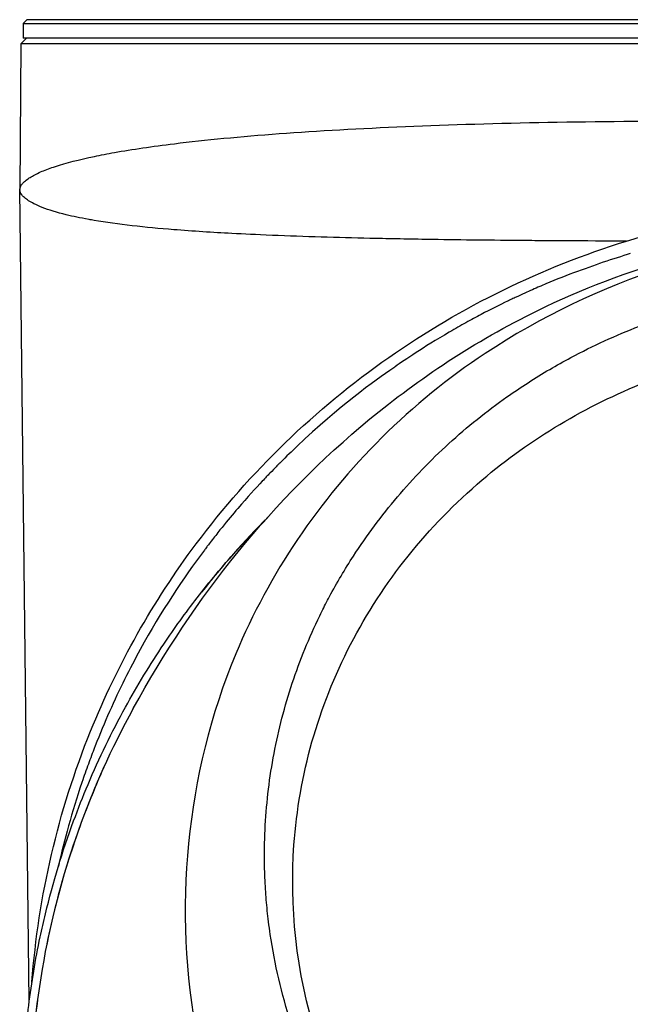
# Model space of a CAD drawing. Header units: millimetres. Extents: x 0 to 4378, y 0 to 2376.
# Tile 179 of 211: x 2252 to 2285, y 1573 to 1626. Entities that reach past the tile are written whole.
import ezdxf

# ---------------------------------------------------------------- set-up
doc = ezdxf.new("R2010")
doc.units = ezdxf.units.MM
doc.header["$LTSCALE"] = 0.2

# ---------------------------------------------------------------- blocks, each defined once
blk = doc.blocks.new('Blk$A25K1-2P24H')
for p, q in [((-45.2, 1038.85), (-45.4, 1038.65)), ((-45.4, 1038.65), (45.4, 1038.65)), ((-45.4, 1038.65), (-45.4, 1037.85)), ((45.2, 1038.85), (-45.2, 1038.85)), ((-45.514, 1037.55), (-45.583, 1029.65)), ((-0.5, 1037.55), (-45.514, 1037.55)), ((45.4, 1037.85), (-45.4, 1037.85)), ((-45.068, 985.688), (-45.583, 1029.65)), ((-15.28, 1023.641), (-15.281, 1023.636)), ((-13.63, 1021.591), (-13.629, 1021.592)), ((-31.163, 1001.84), (-31.161, 1001.848)), ((-31.222, 1001.634), (-31.221, 1001.634)), ((-35.971, 997.532), (-35.972, 997.532)), ((-35.962, 997.587), (-35.961, 997.587)), ((-35.919, 997.799), (-35.92, 997.799)), ((-36.018, 997.287), (-36.017, 997.287)), ((-32.217, 991.019), (-32.217, 991.018))]:
    blk.add_line(p, q)
for centre, radius, start, end in [((0, 979.85), 45.4, 135.1007, 141.9227), ((-32.043, 998.35), 2.5, 76.2513, 76.2742), ((-32.043, 998.35), 2.929, 76.1499, 76.1677), ((-32.043, 998.35), 1.6, 75.9204, 75.9579), ((-32.043, 998.35), 1.25, 75.3254, 75.3707), ((-32.043, 998.35), 4.535, 204.7293, 204.7576), ((-32.043, 998.35), 4.734, 208.2161, 208.2434), ((0, 979.85), 34, 161.254, 161.2553)]:
    blk.add_arc(centre, radius, start, end)
blk.add_ellipse((-31.203, 1001.631), major_axis=(-0.187, 0.071), ratio=0.99998, start_param=1.56661, end_param=1.570796)
for points in [[(-45.211, 1037.85), (-45.231, 1037.83), (-45.413, 1037.65), (-45.514, 1037.55)], [(-15.368, 1023.582), (-15.366, 1023.584), (-15.363, 1023.587), (-15.361, 1023.589)], [(-20.289, 1020.843), (-20.283, 1020.846), (-20.278, 1020.849), (-20.272, 1020.852)], [(-28.447, 1013.512), (-28.451, 1013.509), (-28.454, 1013.506), (-28.458, 1013.503)], [(-29.015, 1012.808), (-29.012, 1012.811), (-29.009, 1012.814), (-29.005, 1012.817)], [(-31.283, 1001.417), (-31.282, 1001.417), (-31.282, 1001.417), (-31.282, 1001.417)], [(-44.622, 985.763), (-44.85, 984.043), (-44.977, 982.318), (-45.005, 980.594)]]:
    blk.add_open_spline(points, degree=3)
for points, knots in [([(-45.583, 1029.65), (-45.575, 1029.672), (-45.565, 1029.701), (-45.555, 1029.734), (-45.553, 1029.74), (-45.551, 1029.746), (-45.549, 1029.753), (-45.54, 1029.781), (-45.53, 1029.815), (-45.52, 1029.846), (-45.515, 1029.861), (-45.51, 1029.875), (-45.505, 1029.885), (-45.504, 1029.888), (-45.502, 1029.891), (-45.501, 1029.893), (-45.499, 1029.896), (-45.497, 1029.898), (-45.496, 1029.901), (-45.494, 1029.903), (-45.492, 1029.906), (-45.49, 1029.908), (-45.487, 1029.913), (-45.483, 1029.917), (-45.48, 1029.922), (-45.478, 1029.924), (-45.476, 1029.926), (-45.474, 1029.928), (-45.461, 1029.942), (-45.447, 1029.958), (-45.433, 1029.974), (-45.41, 1029.999), (-45.386, 1030.027), (-45.36, 1030.052), (-45.308, 1030.102), (-45.248, 1030.152), (-45.18, 1030.201), (-45.174, 1030.206), (-45.167, 1030.211), (-45.161, 1030.215), (-45.1, 1030.258), (-45.034, 1030.302), (-44.962, 1030.345), (-44.795, 1030.444), (-44.597, 1030.543), (-44.368, 1030.64), (-44.154, 1030.73), (-43.913, 1030.819), (-43.646, 1030.906), (-43.067, 1031.095), (-42.364, 1031.277), (-41.541, 1031.449), (-41.198, 1031.521), (-40.833, 1031.591), (-40.448, 1031.66), (-39.492, 1031.83), (-38.409, 1031.989), (-37.209, 1032.137), (-35.532, 1032.342), (-33.629, 1032.523), (-31.53, 1032.679), (-29.435, 1032.834), (-27.147, 1032.964), (-24.706, 1033.067), (-22.27, 1033.17), (-19.678, 1033.246), (-16.985, 1033.295), (-14.295, 1033.344), (-11.497, 1033.366), (-8.65, 1033.373), (-5.798, 1033.379), (-2.898, 1033.372), (0, 1033.371), (2.905, 1033.37), (5.805, 1033.369), (8.65, 1033.361), (9.341, 1033.359), (10.029, 1033.357), (10.713, 1033.354), (12.849, 1033.345), (14.947, 1033.331), (16.986, 1033.294), (19.675, 1033.246), (22.263, 1033.17), (24.701, 1033.067), (27.143, 1032.963), (29.434, 1032.834), (31.53, 1032.679), (32.897, 1032.578), (34.182, 1032.465), (35.375, 1032.343), (36.013, 1032.277), (36.625, 1032.208), (37.209, 1032.137), (37.729, 1032.073), (38.227, 1032.007), (38.702, 1031.939), (39.722, 1031.792), (40.639, 1031.635), (41.444, 1031.468), (41.476, 1031.461), (41.509, 1031.454), (41.541, 1031.447), (42.313, 1031.284), (42.979, 1031.111), (43.538, 1030.929), (43.849, 1030.828), (44.126, 1030.726), (44.368, 1030.618), (44.583, 1030.523), (44.772, 1030.424), (44.932, 1030.323), (45.024, 1030.266), (45.106, 1030.213), (45.18, 1030.159), (45.281, 1030.085), (45.366, 1030.009), (45.433, 1029.933), (45.449, 1029.914), (45.465, 1029.895), (45.48, 1029.876), (45.48, 1029.875), (45.481, 1029.874), (45.481, 1029.874), (45.485, 1029.87), (45.488, 1029.866), (45.491, 1029.862), (45.492, 1029.86), (45.494, 1029.858), (45.496, 1029.856), (45.497, 1029.854), (45.499, 1029.852), (45.501, 1029.85), (45.508, 1029.842), (45.514, 1029.831), (45.52, 1029.819), (45.533, 1029.794), (45.544, 1029.762), (45.555, 1029.732), (45.565, 1029.701), (45.575, 1029.671), (45.583, 1029.65)], [0, 0, 0, 0, 0.003964, 0.003964, 0.003964, 0.004713, 0.004713, 0.004713, 0.007953, 0.007953, 0.007953, 0.009478, 0.009478, 0.009478, 0.009935, 0.009935, 0.009935, 0.010428, 0.010428, 0.010428, 0.01092, 0.01092, 0.01092, 0.011903, 0.011903, 0.011903, 0.012413, 0.012413, 0.012413, 0.01583, 0.01583, 0.01583, 0.021067, 0.021067, 0.021067, 0.031544, 0.031544, 0.031544, 0.032526, 0.032526, 0.032526, 0.041717, 0.041717, 0.041717, 0.062955, 0.062955, 0.062955, 0.082774, 0.082774, 0.082774, 0.125744, 0.125744, 0.125744, 0.143688, 0.143688, 0.143688, 0.188269, 0.188269, 0.188269, 0.25059, 0.25059, 0.25059, 0.312834, 0.312834, 0.312834, 0.374971, 0.374971, 0.374971, 0.437043, 0.437043, 0.437043, 0.49925, 0.49925, 0.49925, 0.561612, 0.561612, 0.561612, 0.576759, 0.576759, 0.576759, 0.624068, 0.624068, 0.624068, 0.686476, 0.686476, 0.686476, 0.749017, 0.749017, 0.749017, 0.7898, 0.7898, 0.7898, 0.811607, 0.811607, 0.811607, 0.830994, 0.830994, 0.830994, 0.872606, 0.872606, 0.872606, 0.874291, 0.874291, 0.874291, 0.914641, 0.914641, 0.914641, 0.937101, 0.937101, 0.937101, 0.957104, 0.957104, 0.957104, 0.968527, 0.968527, 0.968527, 0.984245, 0.984245, 0.984245, 0.988175, 0.988175, 0.988175, 0.988328, 0.988328, 0.988328, 0.989158, 0.989158, 0.989158, 0.98965, 0.98965, 0.98965, 0.990141, 0.990141, 0.990141, 0.99211, 0.99211, 0.99211, 0.996053, 0.996053, 0.996053, 1, 1, 1, 1]), ([(-12.739, 1026.86), (-12.873, 1026.86), (-13.011, 1026.86), (-13.152, 1026.861), (-13.293, 1026.861), (-13.479, 1026.862), (-13.561, 1026.862), (-14.718, 1026.866), (-15.772, 1026.871), (-16.728, 1026.878), (-16.845, 1026.879), (-16.959, 1026.879), (-17.073, 1026.88), (-17.491, 1026.883), (-17.895, 1026.886), (-18.328, 1026.89), (-19.98, 1026.903), (-21.617, 1026.921), (-23.224, 1026.946), (-23.745, 1026.955), (-24.273, 1026.964), (-24.782, 1026.973), (-25.319, 1026.983), (-25.835, 1026.994), (-26.306, 1027.004), (-28.038, 1027.042), (-29.82, 1027.091), (-31.585, 1027.16), (-31.69, 1027.164), (-31.794, 1027.168), (-31.898, 1027.173), (-32.831, 1027.211), (-33.415, 1027.238), (-34.094, 1027.274), (-35.145, 1027.329), (-36.207, 1027.395), (-37.245, 1027.478), (-38.78, 1027.602), (-40.265, 1027.763), (-41.557, 1027.981), (-41.648, 1027.996), (-41.738, 1028.012), (-41.826, 1028.028), (-42.102, 1028.077), (-42.286, 1028.114), (-42.485, 1028.155), (-42.683, 1028.196), (-42.874, 1028.239), (-43.058, 1028.284), (-43.559, 1028.406), (-44.009, 1028.543), (-44.37, 1028.686), (-44.537, 1028.752), (-44.686, 1028.819), (-44.816, 1028.885), (-45.021, 1028.99), (-45.196, 1029.103), (-45.323, 1029.214), (-45.354, 1029.242), (-45.384, 1029.27), (-45.411, 1029.298), (-45.424, 1029.312), (-45.437, 1029.326), (-45.449, 1029.34), (-45.455, 1029.348), (-45.467, 1029.361), (-45.475, 1029.372), (-45.5, 1029.405), (-45.515, 1029.43), (-45.523, 1029.446), (-45.526, 1029.451), (-45.527, 1029.454), (-45.529, 1029.458), (-45.53, 1029.462), (-45.532, 1029.467), (-45.535, 1029.478), (-45.542, 1029.499), (-45.556, 1029.554), (-45.564, 1029.584), (-45.572, 1029.614), (-45.578, 1029.636), (-45.583, 1029.65)], [0.0000023, 0.0000023, 0.0000023, 0.0000023, 0.0039063, 0.0039063, 0.0039063, 0.0078125, 0.0078125, 0.0078125, 0.0625, 0.0625, 0.0625, 0.0691677, 0.0691677, 0.0691677, 0.09375, 0.09375, 0.09375, 0.1875, 0.1875, 0.1875, 0.2179249, 0.2179249, 0.2179249, 0.25, 0.25, 0.25, 0.3680402, 0.3680402, 0.3680402, 0.375, 0.375, 0.375, 0.4375, 0.4375, 0.4375, 0.5342803, 0.5342803, 0.5342803, 0.677464, 0.677464, 0.677464, 0.6875, 0.6875, 0.6875, 0.71875, 0.71875, 0.71875, 0.75, 0.75, 0.75, 0.8353995, 0.8353995, 0.8353995, 0.875, 0.875, 0.875, 0.9375, 0.9375, 0.9375, 0.953125, 0.953125, 0.953125, 0.9609375, 0.9609375, 0.9609375, 0.9648438, 0.9648438, 0.9648438, 0.9765625, 0.9765625, 0.9765625, 0.9804688, 0.9804688, 0.9804688, 0.984375, 0.984375, 0.984375, 0.9921875, 0.9921875, 0.9921875, 1, 1, 1, 1]), ([(-12.739, 1026.86), (-10.529, 1027.543), (-8.473, 1028.188), (-4.739, 1029.149), (-3.122, 1029.462), (-1.267, 1029.606), (-1.01, 1029.621), (-0.662, 1029.634), (-0.572, 1029.637), (-0.404, 1029.642), (-0.327, 1029.643), (-0.25, 1029.645)], [0.000045, 0.000045, 0.000045, 0.000045, 0.694088, 0.694088, 1.351682, 1.351682, 1.457594, 1.457594, 1.494596, 1.494596, 1.526299, 1.526299, 1.526299, 1.526299]), ([(-39.44, 1001.547), (-36.091, 1007.634), (-31.914, 1012.869), (-23.966, 1019.418), (-21, 1021.41), (-15.187, 1024.255), (-12.661, 1025.237), (-8.518, 1026.371), (-7.016, 1026.702), (-3.722, 1027.204), (-1.853, 1027.367), (0.041, 1027.368)], [0, 0, 0, 0, 2.975946, 2.975946, 4.469782, 4.469782, 5.483644, 5.483644, 6.019057, 6.019057, 6.588479, 6.588479, 6.588479, 6.588479]), ([(-44.918, 986.745), (-44.57, 991.4), (-43.501, 995.985), (-40.285, 1003.937), (-38.364, 1007.346), (-33.109, 1014.373), (-29.587, 1017.777), (-21.667, 1023.316), (-17.315, 1025.444), (-12.739, 1026.86)], [0.325908, 0.325908, 0.325908, 0.325908, 1.729418, 1.729418, 2.897852, 2.897852, 4.354194, 4.354194, 5.791737, 5.791737, 5.791737, 5.791737]), ([(0.051, 1027.181), (-7.222, 1027.14), (-14.381, 1024.746), (-20.383, 1020.778), (-24.407, 1018.119), (-27.873, 1014.665), (-30.545, 1010.701), (-31.858, 1008.752), (-32.98, 1006.679), (-33.881, 1004.517), (-36.614, 997.958), (-37.288, 990.631), (-35.969, 983.676), (-34.962, 978.368), (-32.895, 973.252), (-29.931, 968.691), (-29.012, 967.276), (-28.007, 965.915), (-26.92, 964.619)], [0, 0, 0, 0, 0.25, 0.25, 0.25, 0.417586, 0.417586, 0.417586, 0.5, 0.5, 0.5, 0.75, 0.75, 0.75, 0.940822, 0.940822, 0.940822, 1, 1, 1, 1]), ([(-12.53, 1026.184), (-13.459, 1025.898), (-14.485, 1025.56), (-15.599, 1025.142), (-16.156, 1024.932), (-16.735, 1024.703), (-17.332, 1024.448), (-17.364, 1024.434), (-17.396, 1024.42), (-17.429, 1024.406), (-17.696, 1024.292), (-17.967, 1024.172), (-18.242, 1024.047), (-18.396, 1023.977), (-18.551, 1023.906), (-18.707, 1023.833), (-18.785, 1023.796), (-18.864, 1023.759), (-18.943, 1023.722), (-19.021, 1023.684), (-19.127, 1023.634), (-19.18, 1023.608), (-19.604, 1023.403), (-20.082, 1023.165), (-20.608, 1022.887), (-20.871, 1022.748), (-21.146, 1022.6), (-21.434, 1022.441), (-21.577, 1022.361), (-21.724, 1022.279), (-21.873, 1022.194), (-22.022, 1022.109), (-22.14, 1022.041), (-22.329, 1021.93), (-23.772, 1021.087), (-24.708, 1020.444), (-25.261, 1020.062), (-25.287, 1020.043), (-25.313, 1020.025), (-25.337, 1020.008), (-26.417, 1019.257), (-28.259, 1017.938), (-30.567, 1015.754), (-30.855, 1015.481), (-31.15, 1015.194), (-31.451, 1014.893), (-31.489, 1014.856), (-31.527, 1014.818), (-31.551, 1014.793), (-31.575, 1014.769), (-31.586, 1014.758), (-31.59, 1014.754), (-31.598, 1014.746), (-31.608, 1014.736), (-31.619, 1014.725), (-31.642, 1014.702), (-31.671, 1014.672), (-31.708, 1014.635), (-31.788, 1014.554), (-31.9, 1014.439), (-32.044, 1014.289), (-32.16, 1014.169), (-32.296, 1014.026), (-32.451, 1013.861), (-32.8, 1013.489), (-33.246, 1013.001), (-33.775, 1012.385), (-34.039, 1012.077), (-34.324, 1011.736), (-34.626, 1011.362), (-34.777, 1011.175), (-34.933, 1010.979), (-35.093, 1010.774), (-35.172, 1010.672), (-35.253, 1010.567), (-35.335, 1010.461), (-35.376, 1010.407), (-35.417, 1010.353), (-35.458, 1010.299), (-35.5, 1010.244), (-35.565, 1010.157), (-35.583, 1010.134), (-36.722, 1008.619), (-37.911, 1006.84), (-39.055, 1004.752), (-39.628, 1003.708), (-40.188, 1002.588), (-40.721, 1001.386), (-40.987, 1000.786), (-41.246, 1000.165), (-41.497, 999.524), (-41.506, 999.5), (-41.516, 999.475), (-41.525, 999.45), (-41.641, 999.154), (-41.754, 998.853), (-41.865, 998.548), (-41.925, 998.383), (-41.985, 998.216), (-42.044, 998.048), (-42.103, 997.88), (-42.146, 997.755), (-42.218, 997.541), (-42.762, 995.93), (-43.171, 994.419), (-43.484, 993.026)], [0, 0, 0, 0, 0.0625, 0.0625, 0.0625, 0.09375, 0.09375, 0.09375, 0.0954442, 0.0954442, 0.0954442, 0.109375, 0.109375, 0.109375, 0.1171875, 0.1171875, 0.1171875, 0.1210937, 0.1210937, 0.1210937, 0.125, 0.125, 0.125, 0.15625, 0.15625, 0.15625, 0.171875, 0.171875, 0.171875, 0.1796875, 0.1796875, 0.1796875, 0.1875, 0.1875, 0.1875, 0.2471323, 0.2471323, 0.2471323, 0.25, 0.25, 0.25, 0.375, 0.375, 0.375, 0.390625, 0.390625, 0.390625, 0.3925781, 0.3925781, 0.3925781, 0.3945312, 0.3945312, 0.3945312, 0.3984375, 0.3984375, 0.3984375, 0.40625, 0.40625, 0.40625, 0.4235673, 0.4235673, 0.4235673, 0.4375, 0.4375, 0.4375, 0.46875, 0.46875, 0.46875, 0.484375, 0.484375, 0.484375, 0.4921875, 0.4921875, 0.4921875, 0.4960937, 0.4960937, 0.4960937, 0.4980469, 0.4980469, 0.4980469, 0.5, 0.5, 0.5, 0.625, 0.625, 0.625, 0.6875, 0.6875, 0.6875, 0.71875, 0.71875, 0.71875, 0.7199508, 0.7199508, 0.7199508, 0.734375, 0.734375, 0.734375, 0.7421875, 0.7421875, 0.7421875, 0.75, 0.75, 0.75, 0.8087468, 0.8087468, 0.8087468, 0.8087468]), ([(-26.146, 975.466), (-26.222, 975.565), (-26.297, 975.665), (-26.371, 975.766), (-26.864, 976.435), (-27.331, 977.121), (-27.769, 977.825), (-28.206, 978.528), (-28.615, 979.248), (-28.993, 979.982), (-29.372, 980.716), (-29.721, 981.464), (-30.039, 982.224), (-30.356, 982.984), (-30.642, 983.757), (-30.896, 984.539), (-31.149, 985.321), (-31.37, 986.112), (-31.558, 986.91), (-31.746, 987.709), (-31.9, 988.515), (-32.019, 989.326), (-32.053, 989.553), (-32.084, 989.78), (-32.112, 990.008), (-32.161, 990.405), (-32.202, 990.804), (-32.234, 991.203), (-32.249, 991.392), (-32.263, 991.581), (-32.274, 991.77), (-32.3, 992.188), (-32.317, 992.607), (-32.326, 993.025), (-32.339, 993.681), (-32.33, 994.337), (-32.3, 994.991), (-32.239, 996.294), (-32.091, 997.592), (-31.858, 998.877), (-31.625, 1000.164), (-31.306, 1001.438), (-30.904, 1002.687), (-30.501, 1003.936), (-30.015, 1005.162), (-29.449, 1006.352), (-29.377, 1006.504), (-29.303, 1006.654), (-29.229, 1006.804), (-29.094, 1007.076), (-28.955, 1007.346), (-28.811, 1007.614), (-28.41, 1008.362), (-27.977, 1009.095), (-27.514, 1009.811), (-26.793, 1010.923), (-25.998, 1011.993), (-25.136, 1013.01), (-24.273, 1014.028), (-23.343, 1014.993), (-22.352, 1015.898), (-21.361, 1016.804), (-20.31, 1017.649), (-19.207, 1018.427), (-18.458, 1018.955), (-17.685, 1019.453), (-16.891, 1019.917), (-16.515, 1020.137), (-16.135, 1020.35), (-15.75, 1020.555), (-14.551, 1021.194), (-13.311, 1021.761), (-12.037, 1022.251), (-10.764, 1022.74), (-9.459, 1023.153), (-8.131, 1023.486), (-6.803, 1023.818), (-5.453, 1024.07), (-4.092, 1024.238), (-2.732, 1024.407), (-1.361, 1024.492), (0.011, 1024.492)], [0, 0, 0, 0, 0.005433, 0.005433, 0.005433, 0.041569, 0.041569, 0.041569, 0.077688, 0.077688, 0.077688, 0.113822, 0.113822, 0.113822, 0.149952, 0.149952, 0.149952, 0.186071, 0.186071, 0.186071, 0.222204, 0.222204, 0.222204, 0.232329, 0.232329, 0.232329, 0.25, 0.25, 0.25, 0.258368, 0.258368, 0.258368, 0.276877, 0.276877, 0.276877, 0.305871, 0.305871, 0.305871, 0.363632, 0.363632, 0.363632, 0.421486, 0.421486, 0.421486, 0.479349, 0.479349, 0.479349, 0.486699, 0.486699, 0.486699, 0.5, 0.5, 0.5, 0.537191, 0.537191, 0.537191, 0.595052, 0.595052, 0.595052, 0.652905, 0.652905, 0.652905, 0.710747, 0.710747, 0.710747, 0.75, 0.75, 0.75, 0.768586, 0.768586, 0.768586, 0.826443, 0.826443, 0.826443, 0.884299, 0.884299, 0.884299, 0.942168, 0.942168, 0.942168, 1, 1, 1, 1]), ([(-24.352, 974.171), (-27.244, 977.766), (-28.676, 981.119), (-30.658, 987.355), (-30.964, 990.947), (-30.466, 997.95), (-29.426, 1001.628), (-25.922, 1008.398), (-23.503, 1011.419), (-17.928, 1016.156), (-14.929, 1017.946), (-10.303, 1019.776), (-8.879, 1020.229), (-6.075, 1020.918), (-4.683, 1021.168), (-2.217, 1021.449), (-1.101, 1021.521), (0.011, 1021.521)], [0.000058, 0.000058, 0.000058, 0.000058, 1.424941, 1.424941, 3.493101, 3.493101, 5.923775, 5.923775, 8.34, 8.34, 10.482518, 10.482518, 11.395771, 11.395771, 12.255616, 12.255616, 12.922602, 12.922602, 12.922602, 12.922602]), ([(-45.404, 981.85), (-45.404, 981.85), (-45.404, 981.85), (-45.404, 981.85), (-45.35, 983.063), (-45.247, 984.272), (-44.939, 986.719), (-44.731, 987.957), (-44.384, 989.603), (-44.289, 990.02), (-43.779, 992.137), (-43.269, 993.818), (-42.418, 996.131), (-42.158, 996.791), (-41.279, 998.873), (-40.602, 1000.271), (-39.215, 1002.796), (-38.523, 1003.933), (-37.209, 1005.894), (-36.607, 1006.729), (-35.305, 1008.411), (-34.603, 1009.253), (-33.369, 1010.63), (-32.851, 1011.18), (-32.32, 1011.715)], [-25.988435, -25.988435, -25.988435, -25.988435, -25.988429, -25.988429, -25.988429, -25.425165, -25.425165, -24.84193, -24.84193, -24.643305, -24.643305, -23.830256, -23.830256, -23.501785, -23.501785, -22.781546, -22.781546, -22.163507, -22.163507, -21.686579, -21.686579, -21.178558, -21.178558, -20.827731, -20.827731, -20.827731, -20.827731]), ([(-39.44, 1001.547), (-40.63, 999.384), (-41.619, 997.163), (-44.158, 990), (-45.013, 984.93), (-44.996, 974.8), (-44.156, 969.729), (-41.246, 961.526), (-39.677, 958.301), (-37.663, 955.222)], [0.4236366, 0.4236366, 0.4236366, 0.4236366, 0.5, 0.5, 0.6666667, 0.6666667, 0.8333333, 0.8333333, 0.9449568, 0.9449568, 0.9449568, 0.9449568]), ([(-40.924, 998.597), (-41.481, 997.382), (-41.977, 996.154), (-43.143, 992.873), (-43.714, 990.796), (-44.134, 988.702)], [-2.5852, -2.5852, -2.5852, -2.5852, -2.044274, -2.044274, -1.148857, -1.148857, -1.148857, -1.148857])]:
    blk.add_open_spline(points, degree=3, knots=knots)

msp = doc.modelspace()

# ---------------------------------------------------------------- block references
msp.add_blockref('Blk$A25K1-2P24H', (2297.43, 587.414))

doc.saveas('drawing.dxf')
